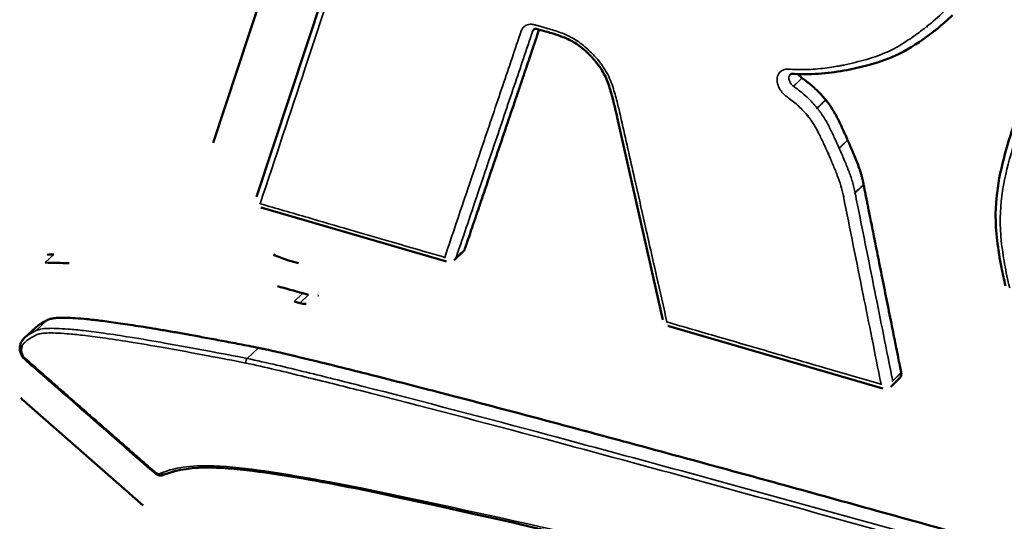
# Model space of a CAD drawing. Header units: inches. Extents: x 1.3 to 22.7, y 0.2 to 18.2.
# Tile 17 of 55: x 6.2 to 6.771, y 13.559 to 13.85. Entities that reach past the tile are written whole.
import ezdxf

# ---------------------------------------------------------------- set-up
doc = ezdxf.new("R2010")
doc.units = ezdxf.units.IN
doc.header["$LTSCALE"] = 0.833333
doc.header["$MEASUREMENT"] = 0
doc.layers.add('Visible (ANSI)', color=7, linetype='Continuous', lineweight=50)
doc.layers.add('Visible Narrow (ANSI)', color=7, linetype='Continuous', lineweight=35)

msp = doc.modelspace()

# ---------------------------------------------------------------- linework, layer by layer
at = {"layer": 'Visible (ANSI)'}
for p, q in [((6.31243, 13.77852), (6.42763, 14.12816)), ((6.33752, 13.74715), (6.44732, 14.07845)), ((6.50731, 13.84232), (6.5001, 13.84437)), ((6.73141, 13.84423), (6.73139, 13.84421)), ((6.50733, 13.84231), (6.50731, 13.84232)), ((6.68125, 13.821), (6.68122, 13.82099)), ((6.54651, 13.79322), (6.5465, 13.79327)), ((6.57294, 13.67602), (6.54651, 13.79322)), ((6.44771, 13.70973), (6.34084, 13.7408)), ((6.45748, 13.71565), (6.4525, 13.7109)), ((6.36185, 13.70877), (6.35553, 13.71062)), ((6.36775, 13.69038), (6.36447, 13.69134)), ((6.35947, 13.6866), (6.36275, 13.68565)), ((6.20979, 13.67158), (6.20323, 13.66546)), ((6.70049, 13.63624), (6.57643, 13.67231)), ((6.71028, 13.64231), (6.70539, 13.63748)), ((6.27196, 13.56845), (6.20458, 13.6274))]:
    msp.add_line(p, q, dxfattribs=at)
at = {"layer": 'Visible (ANSI)', "flags": 128}
for points in [[(6.53404, 13.82569, 0.000579), (6.53401, 13.82573, 0.000005)], [(6.34084, 13.7408, -0.0202), (6.34009, 13.74109, -0.005583)], [(6.22014, 13.71378, 0.008426), (6.21635, 13.7137, 0.001061)], [(6.35553, 13.71062, -0.018794), (6.34739, 13.71374, -0.004961)], [(6.21509, 13.70909, -0.003674), (6.22905, 13.70873, -0.00021)], [(6.4525, 13.7109, -0.013034), (6.4521, 13.71056, -0.002454)], [(6.36447, 13.69134, 0.003187), (6.3497, 13.69546, 0.000158)], [(6.37356, 13.69021, -0.007921), (6.37303, 13.69008, -0.000942)], [(6.36275, 13.68565, 0.045582), (6.36635, 13.68515, 0.022862)], [(6.57643, 13.67231, -0.013385), (6.57593, 13.67248, -0.002581)], [(6.70539, 13.63748, -0.013267), (6.70499, 13.63712, -0.002538)], [(6.20458, 13.6274, -0.005418), (6.20096, 13.63071, -0.000451)]]:
    msp.add_lwpolyline(points, format="xyb", dxfattribs=at)
at = {"layer": 'Visible (ANSI)'}
for points, degree in [([(6.7408, 13.85242), (6.7378, 13.84952), (6.73459, 13.8468), (6.73141, 13.84423)], 3), ([(6.45818, 13.71676), (6.45803, 13.71633), (6.45779, 13.71595), (6.45748, 13.71565)], 3), ([(6.20979, 13.67158), (6.21205, 13.67369), (6.21655, 13.67591)], 2), ([(6.27794, 13.58783), (6.27794, 13.58783), (6.27794, 13.58783), (6.27794, 13.58783)], 3), ([(7.11841, 13.3952), (6.87373, 13.45979), (6.63301, 13.52833), (6.39859, 13.57762)], 3)]:
    msp.add_open_spline(points, degree=degree, dxfattribs=at)
for points, knots in [([(6.50128, 13.84404), (6.50107, 13.84342), (6.50054, 13.84187), (6.49965, 13.83921), (6.49851, 13.83587), (6.49718, 13.83193), (6.49562, 13.82733), (6.49383, 13.82204), (6.49179, 13.81601), (6.4895, 13.80926), (6.48607, 13.79911), (6.48148, 13.78557), (6.47587, 13.769), (6.47121, 13.75525), (6.46766, 13.74477), (6.46525, 13.73763), (6.46307, 13.7312), (6.46118, 13.72561), (6.45962, 13.72102), (6.45866, 13.71818), (6.45822, 13.71689), (6.45818, 13.71676)], [0.0226787, 0.0226787, 0.0226787, 0.0226787, 0.0291982, 0.0388628, 0.0504544, 0.0641484, 0.0801198, 0.0985438, 0.1195957, 0.1433338, 0.1693493, 0.2261106, 0.2856748, 0.3438375, 0.3710794, 0.3963942, 0.4192564, 0.4391403, 0.4555205, 0.4678713, 0.4692336, 0.4692336, 0.4692336, 0.4692336]), ([(6.5001, 13.84437), (6.49975, 13.84447), (6.49943, 13.84452), (6.49894, 13.84454), (6.49875, 13.84452), (6.49848, 13.84445), (6.49841, 13.84441), (6.49835, 13.84437), (6.49833, 13.84436), (6.49832, 13.84435)], [0, 0, 0, 0, 0.00292362, 0.00292362, 0.00580261, 0.00580261, 0.00917558, 0.00917558, 0.01093719, 0.01093719, 0.01093719, 0.01093719]), ([(6.73139, 13.84421), (6.72956, 13.84275), (6.72765, 13.84133), (6.72003, 13.8358), (6.71403, 13.83181), (6.69912, 13.82515), (6.69013, 13.82292), (6.68125, 13.821)], [0, 0, 0, 0, 0.0177874, 0.0177874, 0.07125, 0.07125, 0.1369408, 0.1369408, 0.1369408, 0.1369408]), ([(6.53378, 13.826), (6.53139, 13.82869), (6.52881, 13.83126), (6.52401, 13.83521), (6.52179, 13.83666), (6.51716, 13.83901), (6.51472, 13.83995), (6.51064, 13.84134), (6.50899, 13.84183), (6.50733, 13.84231)], [0, 0, 0, 0, 0.02047137, 0.02047137, 0.03571872, 0.03571872, 0.05194657, 0.05194657, 0.06293512, 0.06293512, 0.06293512, 0.06293512]), ([(6.5465, 13.79327), (6.54535, 13.79861), (6.54407, 13.80398), (6.54165, 13.81205), (6.54069, 13.81479), (6.538, 13.82033), (6.53613, 13.82312), (6.53404, 13.82569)], [0, 0, 0, 0, 0.03469243, 0.03469243, 0.05245787, 0.05245787, 0.07137833, 0.07137833, 0.07137833, 0.07137833]), ([(6.68122, 13.82099), (6.67897, 13.82052), (6.67666, 13.82012), (6.66944, 13.81898), (6.66438, 13.81843), (6.65545, 13.81822), (6.65165, 13.81831), (6.64786, 13.81848)], [0, 0, 0, 0, 0.01643171, 0.01643171, 0.05156721, 0.05156721, 0.07712146, 0.07712146, 0.07712146, 0.07712146]), ([(6.64786, 13.81848), (6.64757, 13.81849), (6.64736, 13.81846), (6.64707, 13.81839), (6.647, 13.81835), (6.64693, 13.8183), (6.64692, 13.81829), (6.6469, 13.81828)], [0, 0, 0, 0, 0.003188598, 0.003188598, 0.006560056, 0.006560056, 0.008163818, 0.008163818, 0.008163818, 0.008163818]), ([(6.65159, 13.81834), (6.65167, 13.8182), (6.65175, 13.81806), (6.65207, 13.81755), (6.65234, 13.8172), (6.65294, 13.81656), (6.65327, 13.81627), (6.65362, 13.81602)], [0.023542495, 0.023542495, 0.023542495, 0.023542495, 0.024805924, 0.024805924, 0.028129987, 0.028129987, 0.031454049, 0.031454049, 0.031454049, 0.031454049]), ([(6.65362, 13.81602), (6.65457, 13.81532), (6.65615, 13.81415), (6.65831, 13.81243), (6.66013, 13.81088), (6.66194, 13.80923), (6.66374, 13.80744), (6.66555, 13.80549), (6.66673, 13.80411), (6.66733, 13.8034)], [0.03946208, 0.03946208, 0.03946208, 0.03946208, 0.04850491, 0.05449167, 0.06050138, 0.06663156, 0.07298498, 0.07966834, 0.08670115, 0.08670115, 0.08670115, 0.08670115]), ([(6.66733, 13.8034), (6.66734, 13.80339), (6.66734, 13.80338), (6.66736, 13.80336), (6.66737, 13.80335), (6.66737, 13.80334)], [0, 0, 0, 0, 0.0000914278, 0.0000914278, 0.0001828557, 0.0001828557, 0.0001828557, 0.0001828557]), ([(6.66737, 13.80334), (6.66739, 13.80332), (6.66748, 13.80321), (6.66769, 13.80296), (6.66803, 13.80253), (6.66847, 13.80196), (6.669, 13.80124), (6.66961, 13.8004), (6.67027, 13.79945), (6.67097, 13.79839), (6.67171, 13.79721), (6.67251, 13.79586), (6.67321, 13.79459), (6.67381, 13.79343), (6.67432, 13.79244), (6.67487, 13.79134), (6.67546, 13.79014), (6.67609, 13.78882), (6.67677, 13.78736), (6.67751, 13.78577), (6.6783, 13.78403), (6.67916, 13.78213), (6.67974, 13.78081), (6.68005, 13.78013)], [0.00009333, 0.00009333, 0.00009333, 0.00009333, 0.0003019, 0.00117322, 0.0025627, 0.00441963, 0.00669396, 0.00933637, 0.01229853, 0.01553323, 0.01903926, 0.02299602, 0.02763035, 0.03027295, 0.03317047, 0.03635143, 0.03984428, 0.04367744, 0.04787928, 0.05247815, 0.05750233, 0.06298011, 0.06892777, 0.06892777, 0.06892777, 0.06892777]), ([(6.77148, 13.69568), (6.77058, 13.69917), (6.76982, 13.7027), (6.76708, 13.71671), (6.76566, 13.72727), (6.76595, 13.75363), (6.76992, 13.76852), (6.77607, 13.78846), (6.77798, 13.79409), (6.77992, 13.79967)], [0, 0, 0, 0, 0.022447, 0.022447, 0.090021, 0.090021, 0.1975756, 0.1975756, 0.2406951, 0.2406951, 0.2406951, 0.2406951]), ([(6.68005, 13.78013), (6.68005, 13.78013), (6.68005, 13.78012), (6.68005, 13.78012), (6.68005, 13.78012), (6.68005, 13.78012)], [0, 0, 0, 0, 0.00001195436, 0.00001195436, 0.00002390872, 0.00002390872, 0.00002390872, 0.00002390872]), ([(6.68005, 13.78012), (6.68006, 13.7801), (6.6801, 13.78001), (6.68018, 13.77983), (6.68032, 13.77953), (6.68049, 13.77912), (6.68072, 13.77861), (6.68108, 13.77777), (6.68161, 13.77655), (6.68231, 13.77492), (6.68334, 13.77251), (6.68462, 13.76942), (6.68608, 13.76574), (6.68715, 13.7627), (6.68789, 13.76026), (6.6884, 13.75836), (6.68886, 13.75638), (6.68912, 13.75503), (6.68926, 13.75434)], [0.00001196, 0.00001196, 0.00001196, 0.00001196, 0.00018943, 0.00073944, 0.00162263, 0.00281162, 0.00427899, 0.00599736, 0.01007753, 0.01483305, 0.02004491, 0.03096224, 0.04146545, 0.0517401, 0.0569787, 0.06238792, 0.06804747, 0.07399073, 0.07399073, 0.07399073, 0.07399073]), ([(6.68926, 13.75434), (6.68926, 13.75434), (6.68926, 13.75433), (6.68926, 13.75432), (6.68926, 13.75432), (6.68926, 13.75431)], [0, 0, 0, 0, 0.00004737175, 0.00004737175, 0.0000947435, 0.0000947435, 0.0000947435, 0.0000947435]), ([(6.68926, 13.75431), (6.68929, 13.75417), (6.68939, 13.75367), (6.68963, 13.75248), (6.68994, 13.75093), (6.6903, 13.74911), (6.69068, 13.7472), (6.69115, 13.74487), (6.69171, 13.74208), (6.69237, 13.73879), (6.69313, 13.73496), (6.69402, 13.73054), (6.69503, 13.7255), (6.69615, 13.71986), (6.69785, 13.71138), (6.70012, 13.70005), (6.70289, 13.68618), (6.7052, 13.67465), (6.70696, 13.66586), (6.70816, 13.65987), (6.70924, 13.65447), (6.71018, 13.64978), (6.71076, 13.64684), (6.71104, 13.64548), (6.71105, 13.64541)], [0.0000474, 0.0000474, 0.0000474, 0.0000474, 0.0012857, 0.0043391, 0.0102852, 0.0146444, 0.0200883, 0.0267375, 0.0347126, 0.044134, 0.0551223, 0.067798, 0.0822817, 0.0986135, 0.1165122, 0.1555639, 0.196544, 0.2365599, 0.2553023, 0.2727189, 0.288448, 0.3021281, 0.3133977, 0.3139466, 0.3139466, 0.3139466, 0.3139466]), ([(6.21655, 13.67591), (6.21702, 13.67614), (6.2182, 13.67656), (6.22044, 13.67696), (6.22354, 13.67718), (6.22766, 13.67718), (6.23298, 13.67692), (6.23966, 13.67634), (6.24618, 13.6756), (6.2522, 13.67482), (6.25738, 13.6741), (6.26303, 13.67327), (6.26917, 13.67232), (6.27584, 13.67125), (6.28304, 13.67004), (6.29081, 13.6687), (6.29917, 13.66721), (6.30813, 13.66557), (6.31772, 13.66378), (6.32797, 13.66183), (6.33503, 13.66045), (6.33867, 13.65974)], [0.0343005, 0.0343005, 0.0343005, 0.0343005, 0.0398798, 0.0473788, 0.0573575, 0.0703672, 0.0869498, 0.1076405, 0.1329697, 0.1475388, 0.1634651, 0.1808142, 0.1996516, 0.2200426, 0.2420527, 0.2657472, 0.2911912, 0.3184501, 0.347589, 0.378673, 0.4117673, 0.4117673, 0.4117673, 0.4117673]), ([(6.20219, 13.65407), (6.2017, 13.65487), (6.20131, 13.65571), (6.20079, 13.65713), (6.20062, 13.65771), (6.20042, 13.6588), (6.20038, 13.6593), (6.20043, 13.66029), (6.20055, 13.66085), (6.2007, 13.66125)], [0, 0, 0, 0, 0.00550939, 0.00550939, 0.00922773, 0.00922773, 0.01242154, 0.01242154, 0.01551434, 0.01551434, 0.01551434, 0.01551434]), ([(6.20068, 13.66114), (6.20068, 13.66115), (6.20069, 13.66117), (6.20069, 13.6612), (6.20069, 13.66122), (6.2007, 13.66131), (6.20071, 13.66137), (6.20075, 13.66161), (6.20079, 13.66179), (6.20098, 13.66242), (6.20117, 13.66284), (6.20169, 13.66375), (6.20204, 13.66421), (6.20268, 13.66492), (6.20295, 13.6652), (6.20323, 13.66546)], [0, 0, 0, 0, 0.00010684, 0.00010684, 0.00023659, 0.00023659, 0.00062592, 0.00062592, 0.00179586, 0.00179586, 0.00490644, 0.00490644, 0.00912048, 0.00912048, 0.0120426, 0.0120426, 0.0120426, 0.0120426]), ([(6.2016, 13.65982), (6.2016, 13.65982), (6.20159, 13.65983), (6.20139, 13.65994), (6.20121, 13.66007), (6.20093, 13.66037), (6.20082, 13.66052), (6.20069, 13.66083), (6.20067, 13.66099), (6.20068, 13.66114)], [-0.008031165, -0.008031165, -0.008031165, -0.008031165, -0.007993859, -0.007993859, -0.006120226, -0.006120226, -0.004249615, -0.004249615, -0.002464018, -0.002464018, -0.002464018, -0.002464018]), ([(6.33867, 13.65974), (6.33972, 13.65952), (6.34435, 13.65855), (6.35578, 13.65592), (6.37685, 13.65088), (6.4096, 13.64268), (6.45612, 13.63067), (6.50452, 13.61786), (6.55178, 13.60515), (6.59426, 13.59362), (6.64187, 13.58058), (6.69487, 13.56595), (6.75323, 13.54971), (6.84028, 13.52534), (7.00939, 13.47759), (7.21004, 13.42011), (7.41424, 13.3606), (7.53832, 13.32391), (7.63191, 13.2958), (7.69568, 13.2764), (7.75394, 13.25843), (7.79089, 13.2467), (7.80828, 13.24118)], [0, 0, 0, 0, 0.009513, 0.041989, 0.103346, 0.199513, 0.336424, 0.520017, 0.631176, 0.756234, 0.895932, 1.051016, 1.221724, 1.406292, 1.807929, 2.677688, 3.109515, 3.515113, 3.702409, 3.876348, 4.034665, 4.175099, 4.175099, 4.175099, 4.175099]), ([(6.2027, 13.6544), (6.2027, 13.6544), (6.2027, 13.6544), (6.20262, 13.65434), (6.20254, 13.65429), (6.20242, 13.6542), (6.20237, 13.65416), (6.20224, 13.65408), (6.20219, 13.65406), (6.20219, 13.65407), (6.20219, 13.65407), (6.20219, 13.65407)], [-0.00810445, -0.00810445, -0.00810445, -0.00810445, -0.008066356, -0.008066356, -0.00699171, -0.00699171, -0.005920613, -0.005920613, -0.003909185, -0.003909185, -0.003892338, -0.003892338, -0.003892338, -0.003892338]), ([(6.27794, 13.58783), (6.25945, 13.60389), (6.24106, 13.62006), (6.21583, 13.64214), (6.20901, 13.6481), (6.20219, 13.65407)], [0, 0, 0, 0, 0.143274, 0.143274, 0.1963803, 0.1963803, 0.1963803, 0.1963803]), ([(6.71105, 13.64541), (6.71116, 13.64484), (6.71117, 13.64429), (6.71096, 13.64328), (6.71074, 13.64283), (6.71039, 13.64242), (6.71034, 13.64236), (6.71028, 13.64231)], [0, 0, 0, 0, 0.00496118, 0.00496118, 0.00992237, 0.00992237, 0.01068098, 0.01068098, 0.01068098, 0.01068098]), ([(6.28413, 13.58639), (6.284, 13.58633), (6.28387, 13.58627), (6.28368, 13.58618), (6.28362, 13.58615), (6.28353, 13.58611), (6.2835, 13.58609), (6.28344, 13.58606), (6.2834, 13.58605), (6.28323, 13.58597), (6.28307, 13.58591), (6.28258, 13.58575), (6.28221, 13.58571), (6.28152, 13.58574), (6.28119, 13.58582), (6.27979, 13.58631), (6.27883, 13.58706), (6.27794, 13.58783)], [0.00011602, 0.00011602, 0.00011602, 0.00011602, 0.00126108, 0.00126108, 0.00181133, 0.00181133, 0.00207187, 0.00207187, 0.00232925, 0.00232925, 0.00338505, 0.00338505, 0.00552662, 0.00552662, 0.00755395, 0.00755395, 0.01443915, 0.01443915, 0.01443915, 0.01443915]), ([(6.28238, 13.58727), (6.28238, 13.58726), (6.28238, 13.58726), (6.28252, 13.58704), (6.28269, 13.58685), (6.28304, 13.58655), (6.28323, 13.58645), (6.2836, 13.58632), (6.28378, 13.58631), (6.284, 13.58635), (6.28405, 13.58636), (6.28409, 13.58638)], [-0.000037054, -0.000037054, -0.000037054, -0.000037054, 0, 0, 0.002017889, 0.002017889, 0.004003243, 0.004003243, 0.005987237, 0.005987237, 0.00651753, 0.00651753, 0.00651753, 0.00651753]), ([(6.39859, 13.57762), (6.37855, 13.58164), (6.35857, 13.5853), (6.32933, 13.58927), (6.31985, 13.5903), (6.30122, 13.59051), (6.29222, 13.58932), (6.28409, 13.58638)], [0.0000099, 0.0000099, 0.0000099, 0.0000099, 0.1362047, 0.1362047, 0.2019192, 0.2019192, 0.2699517, 0.2699517, 0.2699517, 0.2699517])]:
    msp.add_open_spline(points, degree=3, knots=knots, dxfattribs=at)
at = {"layer": 'Visible Narrow (ANSI)'}
for p, q in [((6.66243, 13.79857), (6.66239, 13.79863)), ((6.67512, 13.77534), (6.67512, 13.77535)), ((6.21509, 13.70909), (6.22014, 13.71378)), ((6.35947, 13.6866), (6.36447, 13.69134)), ((6.36275, 13.68565), (6.36775, 13.69038)), ((6.21655, 13.67591), (6.20999, 13.66979)), ((6.33867, 13.65974), (6.33216, 13.65357))]:
    msp.add_line(p, q, dxfattribs=at)
at = {"layer": 'Visible Narrow (ANSI)', "flags": 128}
for points in [[(6.49896, 13.84685, 0.008177), (6.49899, 13.84646, 0.00101)], [(6.50621, 13.84478, 0.008138), (6.50623, 13.84439, 0.001)], [(6.72576, 13.8458, 0.013157), (6.72629, 13.84525, 0.002523)], [(6.73141, 13.84423, -0.026928), (6.73098, 13.84395, -0.009304)], [(6.4976, 13.84321, -0.022624), (6.49716, 13.84287, -0.006914)], [(6.50731, 13.84232, -0.025452), (6.50712, 13.8424, -0.008357)], [(6.53378, 13.826, 0.025697), (6.5338, 13.82601, 0.016445)], [(6.53543, 13.8265, -0.001665), (6.53519, 13.82633, -0.000045)], [(6.64559, 13.82115, 0.009583), (6.64572, 13.82069, 0.00137)], [(6.6777, 13.82356, 0.010921), (6.67797, 13.82305, 0.001762)], [(6.68125, 13.821, -0.023536), (6.68087, 13.82095, -0.007292)], [(6.64867, 13.81125, 0.00503), (6.64826, 13.81084, 0.000404)], [(6.66239, 13.79863, -0.001682), (6.66196, 13.79823, -0.000046)], [(6.54651, 13.79322, 0.025357), (6.54658, 13.79303, 0.0083)], [(6.65699, 13.794, 0.001794), (6.65748, 13.79437, 0.000053)], [(6.5489, 13.79195, -0.008295), (6.54851, 13.792, -0.001038)], [(6.67512, 13.77535, -0.009324), (6.67468, 13.77496, -0.001338)], [(6.66873, 13.77228, 0.007619), (6.66937, 13.77241, 0.0009)], [(6.67757, 13.74767, 0.010316), (6.67827, 13.74762, 0.001605)], [(6.68434, 13.74952, -0.014382), (6.6839, 13.74915, -0.003039)], [(6.33969, 13.74322, -0.011486), (6.33921, 13.74354, -0.00194)], [(6.34084, 13.7408, -0.02481), (6.34065, 13.74088, -0.007984)], [(6.44658, 13.71215, 0.008187), (6.44661, 13.71177, 0.001012)], [(6.4525, 13.7109, 0.006269), (6.45259, 13.71099, 0.000598)], [(6.45319, 13.71201, -0.022602), (6.45275, 13.71167, -0.006899)], [(6.57533, 13.67473, -0.008331), (6.57495, 13.67477, -0.001046)], [(6.21007, 13.66724, -0.013467), (6.20991, 13.6675, -0.002643)], [(6.57643, 13.67231, -0.025537), (6.57625, 13.67238, -0.008406)], [(6.69942, 13.63866, 0.007959), (6.69944, 13.63828, 0.000958)], [(6.70615, 13.64058, -0.014539), (6.70571, 13.6402, -0.0031)], [(6.70539, 13.63748, 0.014298), (6.70559, 13.6377, 0.00291)]]:
    msp.add_lwpolyline(points, format="xyb", dxfattribs=at)
at = {"layer": 'Visible Narrow (ANSI)'}
for points, knots in [([(6.33969, 13.74322), (6.34836, 13.76934), (6.35704, 13.79554), (6.37505, 13.84984), (6.38438, 13.87796), (6.39373, 13.90616), (6.40311, 13.93445), (6.41252, 13.96283), (6.43113, 14.01896), (6.44034, 14.04671), (6.44957, 14.07454)], [0.017629, 0.017629, 0.017629, 0.017629, 0.294669, 0.294669, 0.589337, 0.589337, 0.589337, 0.884006, 0.884006, 1.169526, 1.169526, 1.169526, 1.169526]), ([(6.75593, 13.88997), (6.75553, 13.88884), (6.75511, 13.88771), (6.75438, 13.8858), (6.75407, 13.88502), (6.75279, 13.8818), (6.75177, 13.87937), (6.74881, 13.87276), (6.74676, 13.86864), (6.74427, 13.86487), (6.74179, 13.86113), (6.73889, 13.85775), (6.7326, 13.85148), (6.7292, 13.84859), (6.72576, 13.8458)], [0.0000346, 0.0000346, 0.0000346, 0.0000346, 0.0117365, 0.0117365, 0.0198749, 0.0198749, 0.0455717, 0.0455717, 0.0911434, 0.0911434, 0.0911434, 0.136449, 0.136449, 0.1817201, 0.1817201, 0.1817201, 0.1817201]), ([(6.49896, 13.84685), (6.49799, 13.84712), (6.49703, 13.84724), (6.49503, 13.84712), (6.49403, 13.84681), (6.49255, 13.84586), (6.492, 13.84533), (6.49132, 13.84428), (6.49111, 13.84384), (6.49095, 13.84336)], [-0.0317126, -0.0317126, -0.0317126, -0.0317126, -0.02316776, -0.02316776, -0.01287098, -0.01287098, -0.00495038, -0.00495038, 0, 0, 0, 0]), ([(6.4976, 13.84321), (6.49801, 13.8436), (6.49843, 13.84399), (6.49885, 13.84439), (6.4989, 13.84443), (6.49895, 13.84448), (6.499, 13.84453)], [-0.0254, -0.0254, -0.0254, -0.0254, -0.01905, -0.01905, -0.01905, -0.018266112, -0.018266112, -0.018266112, -0.018266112]), ([(6.4976, 13.84321), (6.49768, 13.84344), (6.49778, 13.84366), (6.49803, 13.84404), (6.49817, 13.84421), (6.49832, 13.84435)], [0, 0, 0, 0, 0.004950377, 0.004950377, 0.009357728, 0.009357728, 0.009357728, 0.009357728]), ([(6.50617, 13.84479), (6.50531, 13.84504), (6.50445, 13.84528), (6.50273, 13.84577), (6.50187, 13.84602), (6.50101, 13.84626), (6.50033, 13.84646), (6.49964, 13.84665), (6.49896, 13.84685)], [0.00003018, 0.00003018, 0.00003018, 0.00003018, 0.00757891, 0.00757891, 0.01515783, 0.01515783, 0.01515783, 0.02116663, 0.02116663, 0.02116663, 0.02116663]), ([(6.50621, 13.84478), (6.5062, 13.84478), (6.50619, 13.84479), (6.50618, 13.84479), (6.50617, 13.84479), (6.50617, 13.84479)], [-0.0001207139, -0.0001207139, -0.0001207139, -0.0001207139, -0.0000603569, -0.0000603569, 0, 0, 0, 0]), ([(6.53502, 13.82698), (6.53484, 13.82718), (6.53467, 13.82737), (6.53424, 13.82783), (6.534, 13.8281), (6.53306, 13.82911), (6.53235, 13.82984), (6.53067, 13.83152), (6.52969, 13.83245), (6.5264, 13.83542), (6.52396, 13.83729), (6.52141, 13.83878), (6.51895, 13.84021), (6.5164, 13.84134), (6.51129, 13.84326), (6.50875, 13.84405), (6.50621, 13.84478)], [0.00053961, 0.00053961, 0.00053961, 0.00053961, 0.00252759, 0.00252759, 0.00528061, 0.00528061, 0.01299385, 0.01299385, 0.02325212, 0.02325212, 0.04650423, 0.04650423, 0.04650423, 0.06889781, 0.06889781, 0.09126121, 0.09126121, 0.09126121, 0.09126121]), ([(6.72576, 13.8458), (6.72493, 13.84513), (6.72407, 13.84448), (6.72262, 13.84338), (6.72202, 13.84293), (6.71937, 13.84098), (6.71729, 13.83951), (6.71154, 13.83566), (6.70779, 13.83338), (6.70376, 13.8315), (6.69974, 13.82963), (6.69548, 13.82814), (6.68671, 13.82559), (6.68221, 13.82454), (6.6777, 13.82356)], [0.0000345, 0.0000345, 0.0000345, 0.0000345, 0.0110031, 0.0110031, 0.0186616, 0.0186616, 0.0445514, 0.0445514, 0.0891027, 0.0891027, 0.0891027, 0.1336405, 0.1336405, 0.178147, 0.178147, 0.178147, 0.178147]), ([(6.49095, 13.84336), (6.48738, 13.83279), (6.48381, 13.82224), (6.47638, 13.80029), (6.47253, 13.7889), (6.46869, 13.77752), (6.46579, 13.76896), (6.4629, 13.76042), (6.45553, 13.73861), (6.45106, 13.72537), (6.44658, 13.71215)], [0.009149, 0.009149, 0.009149, 0.009149, 0.1195957, 0.1195957, 0.2391913, 0.2391913, 0.2391913, 0.3292264, 0.3292264, 0.4692336, 0.4692336, 0.4692336, 0.4692336]), ([(6.45319, 13.71201), (6.45767, 13.72523), (6.46215, 13.73847), (6.46953, 13.76027), (6.47242, 13.76882), (6.47532, 13.77737), (6.47917, 13.78875), (6.48302, 13.80014), (6.49045, 13.82208), (6.49402, 13.83264), (6.4976, 13.84321)], [-0.4692336, -0.4692336, -0.4692336, -0.4692336, -0.3292264, -0.3292264, -0.2391913, -0.2391913, -0.2391913, -0.1195957, -0.1195957, -0.009149, -0.009149, -0.009149, -0.009149]), ([(6.53543, 13.8265), (6.53536, 13.82658), (6.53529, 13.82666), (6.53516, 13.82682), (6.53509, 13.8269), (6.53502, 13.82698)], [-0.001610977, -0.001610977, -0.001610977, -0.001610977, -0.000805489, -0.000805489, 0, 0, 0, 0]), ([(6.5489, 13.79195), (6.54855, 13.79355), (6.54819, 13.79515), (6.54753, 13.79794), (6.54724, 13.79912), (6.54626, 13.80311), (6.54553, 13.80591), (6.54467, 13.80871), (6.54374, 13.8118), (6.54259, 13.81495), (6.53953, 13.82099), (6.53759, 13.82382), (6.53543, 13.8265)], [0.0000644, 0.0000644, 0.0000644, 0.0000644, 0.0138702, 0.0138702, 0.0240769, 0.0240769, 0.0481537, 0.0481537, 0.0481537, 0.0746521, 0.0746521, 0.1007758, 0.1007758, 0.1007758, 0.1007758]), ([(6.64559, 13.82115), (6.64461, 13.82119), (6.64369, 13.82106), (6.64123, 13.82014), (6.64001, 13.81884), (6.63947, 13.81713), (6.63947, 13.81711), (6.63946, 13.8171)], [-0.06273102, -0.06273102, -0.06273102, -0.06273102, -0.05395515, -0.05395515, -0.03655358, -0.03655358, -0.03641498, -0.03641498, -0.03641498, -0.03641498]), ([(6.6777, 13.82356), (6.67698, 13.82341), (6.67625, 13.82327), (6.67437, 13.82292), (6.67322, 13.82272), (6.67037, 13.82225), (6.66867, 13.822), (6.66331, 13.82132), (6.6596, 13.82103), (6.65583, 13.82097), (6.65245, 13.82091), (6.64902, 13.821), (6.64559, 13.82115)], [0.0000313, 0.0000313, 0.0000313, 0.0000313, 0.0071465, 0.0071465, 0.0182839, 0.0182839, 0.0346143, 0.0346143, 0.0692286, 0.0692286, 0.0692286, 0.1002309, 0.1002309, 0.1002309, 0.1002309]), ([(6.64867, 13.81125), (6.64841, 13.81144), (6.64816, 13.81165), (6.64755, 13.81225), (6.64721, 13.81266), (6.64657, 13.81366), (6.6463, 13.81427), (6.64596, 13.81565), (6.64596, 13.81642), (6.64632, 13.81754), (6.64657, 13.81795), (6.64691, 13.81828)], [0, 0, 0, 0, 0.00495038, 0.00495038, 0.01287098, 0.01287098, 0.02316776, 0.02316776, 0.03655358, 0.03655358, 0.04619438, 0.04619438, 0.04619438, 0.04619438]), ([(6.64867, 13.81125), (6.64908, 13.81165), (6.6495, 13.81205), (6.64991, 13.81244), (6.65053, 13.81304), (6.65114, 13.81363), (6.65238, 13.81483), (6.653, 13.81542), (6.65362, 13.81602)], [-0.0254, -0.0254, -0.0254, -0.0254, -0.01905, -0.01905, -0.01905, -0.009525, -0.009525, 0, 0, 0, 0]), ([(6.63925, 13.8137), (6.63929, 13.81338), (6.63936, 13.81306), (6.63974, 13.81153), (6.64027, 13.81031), (6.64156, 13.80831), (6.64223, 13.80749), (6.64345, 13.8063), (6.64395, 13.80588), (6.64448, 13.8055)], [-0.0259646, -0.0259646, -0.0259646, -0.0259646, -0.02316776, -0.02316776, -0.01287098, -0.01287098, -0.00495038, -0.00495038, 0, 0, 0, 0]), ([(6.66239, 13.79863), (6.66071, 13.80061), (6.65864, 13.8029), (6.65436, 13.80691), (6.6521, 13.80872), (6.64991, 13.81034), (6.6495, 13.81065), (6.64908, 13.81095), (6.64867, 13.81125)], [-0.08148193, -0.08148193, -0.08148193, -0.08148193, -0.06195139, -0.06195139, -0.04233139, -0.04233139, -0.04233139, -0.03859877, -0.03859877, -0.03859877, -0.03859877]), ([(6.64448, 13.8055), (6.64487, 13.80521), (6.64527, 13.80493), (6.64566, 13.80464), (6.64772, 13.80311), (6.64975, 13.80147), (6.65356, 13.79791), (6.65532, 13.79597), (6.65699, 13.794)], [0.03859877, 0.03859877, 0.03859877, 0.03859877, 0.04233139, 0.04233139, 0.04233139, 0.06195139, 0.06195139, 0.08148193, 0.08148193, 0.08148193, 0.08148193]), ([(6.66733, 13.8034), (6.66671, 13.8028), (6.66609, 13.80221), (6.66486, 13.80102), (6.66424, 13.80042), (6.66362, 13.79982), (6.66321, 13.79943), (6.6628, 13.79903), (6.66239, 13.79863)], [0, 0, 0, 0, 0.009525, 0.009525, 0.01905, 0.01905, 0.01905, 0.0254, 0.0254, 0.0254, 0.0254]), ([(6.66243, 13.79857), (6.66285, 13.79897), (6.66326, 13.79937), (6.66367, 13.79977), (6.66429, 13.80036), (6.66491, 13.80096), (6.66614, 13.80215), (6.66676, 13.80275), (6.66737, 13.80334)], [-0.0254, -0.0254, -0.0254, -0.0254, -0.01905, -0.01905, -0.01905, -0.009525, -0.009525, 0, 0, 0, 0]), ([(6.67512, 13.77535), (6.67425, 13.77729), (6.67336, 13.77927), (6.67154, 13.78323), (6.67061, 13.78522), (6.66959, 13.78725), (6.66867, 13.78908), (6.66765, 13.79103), (6.66586, 13.79389), (6.66526, 13.79478), (6.66427, 13.79619), (6.66389, 13.79671), (6.66317, 13.79766), (6.66274, 13.7982), (6.66243, 13.79857)], [-0.06420549, -0.06420549, -0.06420549, -0.06420549, -0.04735575, -0.04735575, -0.03049406, -0.03049406, -0.03049406, -0.01524703, -0.01524703, -0.00800051, -0.00800051, -0.00365915, -0.00365915, -0.00008768, -0.00008768, -0.00008768, -0.00008768]), ([(6.65699, 13.794), (6.65729, 13.79363), (6.65758, 13.79326), (6.65821, 13.79243), (6.65855, 13.79197), (6.65943, 13.79072), (6.65996, 13.78993), (6.66152, 13.78743), (6.66245, 13.78567), (6.66332, 13.78393), (6.66429, 13.782), (6.6652, 13.78006), (6.66699, 13.77618), (6.66786, 13.77423), (6.66873, 13.77228)], [0.00008768, 0.00008768, 0.00008768, 0.00008768, 0.00365915, 0.00365915, 0.00800051, 0.00800051, 0.01524703, 0.01524703, 0.03049406, 0.03049406, 0.03049406, 0.04735575, 0.04735575, 0.06420549, 0.06420549, 0.06420549, 0.06420549]), ([(6.77392, 13.69451), (6.77272, 13.69917), (6.77177, 13.70382), (6.77016, 13.71288), (6.76951, 13.71729), (6.76812, 13.73062), (6.7682, 13.73937), (6.76933, 13.74768), (6.77048, 13.75614), (6.77245, 13.76425), (6.77697, 13.78012), (6.77956, 13.78787), (6.78225, 13.79557)], [0.0000813, 0.0000813, 0.0000813, 0.0000813, 0.0400204, 0.0400204, 0.078175, 0.078175, 0.15635, 0.15635, 0.15635, 0.2359017, 0.2359017, 0.315323, 0.315323, 0.315323, 0.315323]), ([(6.57533, 13.67473), (6.57334, 13.68357), (6.57134, 13.69242), (6.56708, 13.71133), (6.56481, 13.72139), (6.56254, 13.73146), (6.56055, 13.74027), (6.55856, 13.74909), (6.55402, 13.76925), (6.55146, 13.7806), (6.5489, 13.79195)], [0.0103784, 0.0103784, 0.0103784, 0.0103784, 0.0871595, 0.0871595, 0.174319, 0.174319, 0.174319, 0.2505836, 0.2505836, 0.3485738, 0.3485738, 0.3485738, 0.3485738]), ([(6.68005, 13.78013), (6.67943, 13.77953), (6.67882, 13.77893), (6.67758, 13.77774), (6.67697, 13.77714), (6.67635, 13.77654), (6.67594, 13.77614), (6.67553, 13.77574), (6.67512, 13.77535)], [0, 0, 0, 0, 0.009525, 0.009525, 0.01905, 0.01905, 0.01905, 0.0254, 0.0254, 0.0254, 0.0254]), ([(6.67512, 13.77534), (6.67553, 13.77574), (6.67594, 13.77613), (6.67635, 13.77653), (6.67697, 13.77713), (6.67759, 13.77773), (6.67882, 13.77892), (6.67944, 13.77952), (6.68005, 13.78012)], [-0.0254, -0.0254, -0.0254, -0.0254, -0.01905, -0.01905, -0.01905, -0.009525, -0.009525, 0, 0, 0, 0]), ([(6.68433, 13.74955), (6.68395, 13.75153), (6.68344, 13.75382), (6.68214, 13.75821), (6.68136, 13.76039), (6.68054, 13.76247), (6.67968, 13.76468), (6.67879, 13.76682), (6.67747, 13.76992), (6.67706, 13.77088), (6.67614, 13.77301), (6.67563, 13.77419), (6.67512, 13.77534)], [-0.07055439, -0.07055439, -0.07055439, -0.07055439, -0.05346062, -0.05346062, -0.03631949, -0.03631949, -0.03631949, -0.01815974, -0.01815974, -0.00993511, -0.00993511, -0.00001194, -0.00001194, -0.00001194, -0.00001194]), ([(6.66873, 13.77228), (6.66923, 13.77114), (6.66973, 13.76999), (6.67064, 13.76789), (6.67105, 13.76693), (6.67235, 13.76388), (6.67323, 13.76177), (6.67405, 13.75966), (6.67483, 13.75767), (6.67555, 13.75566), (6.67674, 13.75165), (6.67718, 13.74965), (6.67757, 13.74767)], [0.00001194, 0.00001194, 0.00001194, 0.00001194, 0.00993511, 0.00993511, 0.01815974, 0.01815974, 0.03631949, 0.03631949, 0.03631949, 0.05346062, 0.05346062, 0.07055439, 0.07055439, 0.07055439, 0.07055439]), ([(6.68926, 13.75434), (6.68864, 13.75374), (6.68802, 13.75314), (6.68679, 13.75195), (6.68618, 13.75135), (6.68556, 13.75075), (6.68515, 13.75035), (6.68474, 13.74995), (6.68433, 13.74955)], [0, 0, 0, 0, 0.00952499, 0.00952499, 0.01905, 0.01905, 0.01905, 0.0254, 0.0254, 0.0254, 0.0254]), ([(6.68434, 13.74952), (6.68475, 13.74992), (6.68516, 13.75032), (6.68557, 13.75072), (6.68618, 13.75131), (6.6868, 13.75191), (6.68803, 13.75311), (6.68865, 13.75371), (6.68926, 13.75431)], [-0.0254, -0.0254, -0.0254, -0.0254, -0.01905, -0.01905, -0.01905, -0.00952499, -0.00952499, 0, 0, 0, 0]), ([(6.67757, 13.74767), (6.67757, 13.74766), (6.67757, 13.74765), (6.67758, 13.74762), (6.67758, 13.74761), (6.67758, 13.7476)], [-0.0001894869, -0.0001894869, -0.0001894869, -0.0001894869, -0.0000947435, -0.0000947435, 0, 0, 0, 0]), ([(6.67758, 13.7476), (6.67949, 13.73806), (6.6814, 13.72853), (6.68522, 13.70947), (6.68713, 13.69994), (6.68904, 13.69042), (6.69071, 13.68209), (6.69238, 13.67377), (6.69584, 13.65652), (6.69763, 13.64759), (6.69942, 13.63866)], [0.0000474, 0.0000474, 0.0000474, 0.0000474, 0.0822817, 0.0822817, 0.1645634, 0.1645634, 0.1645634, 0.2365599, 0.2365599, 0.3139466, 0.3139466, 0.3139466, 0.3139466]), ([(6.68434, 13.74952), (6.68434, 13.74952), (6.68433, 13.74953), (6.68433, 13.74954), (6.68433, 13.74954), (6.68433, 13.74955)], [0, 0, 0, 0, 0.0000947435, 0.0000947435, 0.0001894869, 0.0001894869, 0.0001894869, 0.0001894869]), ([(6.70615, 13.64058), (6.70436, 13.6495), (6.70257, 13.65844), (6.69912, 13.67569), (6.69745, 13.68401), (6.69579, 13.69234), (6.69388, 13.70186), (6.69197, 13.71138), (6.68816, 13.73044), (6.68625, 13.73998), (6.68434, 13.74952)], [-0.3139466, -0.3139466, -0.3139466, -0.3139466, -0.2365599, -0.2365599, -0.1645634, -0.1645634, -0.1645634, -0.0822817, -0.0822817, -0.0000474, -0.0000474, -0.0000474, -0.0000474]), ([(6.44658, 13.71215), (6.43532, 13.71542), (6.42407, 13.71869), (6.40575, 13.72402), (6.39867, 13.72607), (6.3916, 13.72813), (6.38353, 13.73047), (6.37547, 13.73282), (6.35816, 13.73785), (6.34892, 13.74053), (6.33969, 13.74322)], [0.009149, 0.009149, 0.009149, 0.009149, 0.1093217, 0.1093217, 0.17241, 0.17241, 0.17241, 0.2444745, 0.2444745, 0.3271909, 0.3271909, 0.3271909, 0.3271909]), ([(6.45818, 13.71676), (6.45756, 13.71617), (6.45693, 13.71557), (6.45569, 13.71439), (6.45506, 13.71379), (6.45444, 13.7132), (6.45402, 13.7128), (6.45361, 13.71241), (6.45319, 13.71201)], [0, 0, 0, 0, 0.009525, 0.009525, 0.01905, 0.01905, 0.01905, 0.0254, 0.0254, 0.0254, 0.0254]), ([(6.69942, 13.63866), (6.68868, 13.64178), (6.67796, 13.6449), (6.6575, 13.65084), (6.64777, 13.65367), (6.63805, 13.6565), (6.62698, 13.65971), (6.61593, 13.66293), (6.59502, 13.669), (6.58517, 13.67186), (6.57533, 13.67473)], [0.0151802, 0.0151802, 0.0151802, 0.0151802, 0.1088131, 0.1088131, 0.193955, 0.193955, 0.193955, 0.2909326, 0.2909326, 0.3775317, 0.3775317, 0.3775317, 0.3775317]), ([(6.2016, 13.65982), (6.20161, 13.65989), (6.20161, 13.65995), (6.20162, 13.66002), (6.20169, 13.66073), (6.20204, 13.66131), (6.2028, 13.66235), (6.20325, 13.66281), (6.20417, 13.66364), (6.20465, 13.66401), (6.20668, 13.66547), (6.20835, 13.66639), (6.21007, 13.66724)], [-0.00062389, -0.00062389, -0.00062389, -0.00062389, 0, 0, 0, 0.0069711, 0.0069711, 0.0139422, 0.0139422, 0.02055513, 0.02055513, 0.04111026, 0.04111026, 0.04111026, 0.04111026]), ([(6.20999, 13.66979), (6.20824, 13.66893), (6.20653, 13.66799), (6.2044, 13.66646), (6.2039, 13.66607), (6.20335, 13.66557), (6.20329, 13.66552), (6.20323, 13.66546)], [-0.04111026, -0.04111026, -0.04111026, -0.04111026, -0.02055513, -0.02055513, -0.0139422, -0.0139422, -0.01308044, -0.01308044, -0.01308044, -0.01308044]), ([(6.33216, 13.65357), (6.3249, 13.65499), (6.31763, 13.6564), (6.30169, 13.65941), (6.29302, 13.661), (6.2777, 13.6637), (6.27105, 13.66483), (6.25932, 13.66671), (6.25422, 13.66749), (6.24523, 13.66875), (6.24133, 13.66926), (6.23444, 13.67005), (6.23146, 13.67036), (6.22619, 13.67078), (6.22391, 13.67093), (6.21988, 13.67106), (6.21814, 13.67107), (6.21507, 13.67093), (6.21375, 13.67082), (6.2116, 13.6704), (6.21078, 13.67018), (6.20999, 13.66979)], [-0.374646, -0.374646, -0.374646, -0.374646, -0.308635, -0.308635, -0.2295326, -0.2295326, -0.1686847, -0.1686847, -0.1218785, -0.1218785, -0.0858738, -0.0858738, -0.0581779, -0.0581779, -0.0368733, -0.0368733, -0.0204852, -0.0204852, -0.0078789, -0.0078789, 0, 0, 0, 0]), ([(6.21007, 13.66724), (6.21073, 13.66756), (6.21147, 13.66776), (6.21344, 13.66815), (6.21472, 13.66826), (6.21769, 13.6684), (6.2194, 13.66838), (6.22336, 13.66826), (6.22563, 13.66811), (6.23085, 13.66769), (6.23382, 13.66739), (6.24068, 13.6666), (6.24457, 13.66609), (6.25353, 13.66483), (6.25862, 13.66405), (6.27033, 13.66217), (6.27697, 13.66104), (6.29227, 13.65835), (6.30094, 13.65675), (6.31687, 13.65374), (6.32412, 13.65234), (6.33138, 13.65092)], [0.0000162, 0.0000162, 0.0000162, 0.0000162, 0.0078789, 0.0078789, 0.0204852, 0.0204852, 0.0368733, 0.0368733, 0.0581779, 0.0581779, 0.0858738, 0.0858738, 0.1218785, 0.1218785, 0.1686847, 0.1686847, 0.2295326, 0.2295326, 0.308635, 0.308635, 0.3746101, 0.3746101, 0.3746101, 0.3746101]), ([(6.2027, 13.6544), (6.20266, 13.65447), (6.20263, 13.65454), (6.20252, 13.65474), (6.20245, 13.65488), (6.20229, 13.65521), (6.20219, 13.6554), (6.20188, 13.65611), (6.20169, 13.65663), (6.20156, 13.65714), (6.20144, 13.65759), (6.20136, 13.65804), (6.20133, 13.6589), (6.20139, 13.65931), (6.20153, 13.65966), (6.20156, 13.65971), (6.20158, 13.65977), (6.2016, 13.65982)], [0.00097138, 0.00097138, 0.00097138, 0.00097138, 0.00160847, 0.00160847, 0.00282121, 0.00282121, 0.00454402, 0.00454402, 0.00908804, 0.00908804, 0.00908804, 0.01302987, 0.01302987, 0.0169717, 0.0169717, 0.0169717, 0.01759559, 0.01759559, 0.01759559, 0.01759559]), ([(6.27821, 13.58837), (6.27676, 13.58963), (6.27531, 13.5909), (6.27218, 13.59363), (6.2705, 13.5951), (6.26562, 13.59936), (6.26243, 13.60216), (6.25291, 13.61048), (6.24659, 13.61601), (6.24027, 13.62154), (6.23395, 13.62707), (6.22763, 13.63259), (6.21511, 13.64355), (6.20891, 13.64897), (6.2027, 13.6544)], [0.0000242, 0.0000242, 0.0000242, 0.0000242, 0.0150155, 0.0150155, 0.0324213, 0.0324213, 0.0655317, 0.0655317, 0.1310635, 0.1310635, 0.1310635, 0.1966062, 0.1966062, 0.2609932, 0.2609932, 0.2609932, 0.2609932]), ([(6.33216, 13.65357), (6.33203, 13.65345), (6.3319, 13.65328), (6.33169, 13.65288), (6.33159, 13.65265), (6.33145, 13.65216), (6.3314, 13.6519), (6.33135, 13.65139), (6.33135, 13.65114), (6.33138, 13.65092)], [0, 0, 0, 0, 0.25, 0.25, 0.5, 0.5, 0.75, 0.75, 1, 1, 1, 1]), ([(6.33138, 13.65092), (6.34276, 13.64854), (6.3542, 13.64574), (6.37632, 13.64034), (6.38701, 13.63766), (6.43347, 13.62587), (6.46935, 13.6164), (6.5644, 13.59095), (6.62376, 13.57466), (6.80303, 13.52492), (6.9238, 13.49073), (7.04571, 13.45587), (7.16876, 13.42069), (7.29297, 13.38476), (7.48744, 13.32753), (7.55689, 13.3069), (7.68472, 13.26819), (7.74299, 13.25018), (7.80149, 13.23159)], [0.000036, 0.000036, 0.000036, 0.000036, 0.103167, 0.103167, 0.199283, 0.199283, 0.519716, 0.519716, 1.043576, 1.043576, 2.087153, 2.087153, 2.087153, 3.130842, 3.130842, 3.701923, 3.701923, 4.174523, 4.174523, 4.174523, 4.174523]), ([(7.80246, 13.23435), (7.74397, 13.25294), (7.68567, 13.27095), (7.55782, 13.30965), (7.48837, 13.33027), (7.29389, 13.38749), (7.16968, 13.4234), (7.04662, 13.45858), (6.92472, 13.49342), (6.80394, 13.5276), (6.62466, 13.57732), (6.5653, 13.5936), (6.47023, 13.61904), (6.43435, 13.62851), (6.38788, 13.6403), (6.37718, 13.64299), (6.35504, 13.64839), (6.34354, 13.65119), (6.33216, 13.65357)], [-4.174531, -4.174531, -4.174531, -4.174531, -3.701923, -3.701923, -3.130842, -3.130842, -2.087153, -2.087153, -2.087153, -1.043576, -1.043576, -0.519716, -0.519716, -0.199283, -0.199283, -0.103167, -0.103167, 0, 0, 0, 0]), ([(6.71105, 13.64541), (6.71044, 13.64481), (6.70983, 13.6442), (6.7086, 13.643), (6.70799, 13.64239), (6.70738, 13.64179), (6.70697, 13.64138), (6.70656, 13.64098), (6.70615, 13.64058)], [0, 0, 0, 0, 0.009525, 0.009525, 0.01905, 0.01905, 0.01905, 0.0254, 0.0254, 0.0254, 0.0254]), ([(6.27794, 13.58783), (6.27794, 13.58783), (6.27793, 13.58783), (6.27792, 13.58785), (6.27793, 13.58791), (6.27802, 13.58809), (6.2781, 13.58822), (6.27821, 13.58837)], [0.4935684, 0.4935684, 0.4935684, 0.4935684, 0.5, 0.5, 0.75, 0.75, 1, 1, 1, 1]), ([(6.28238, 13.58727), (6.28236, 13.58726), (6.28235, 13.58725), (6.28233, 13.58724), (6.28217, 13.58717), (6.28202, 13.5871), (6.2817, 13.58695), (6.28155, 13.58687), (6.28124, 13.58675), (6.28107, 13.58673), (6.28077, 13.58676), (6.28065, 13.58679), (6.28054, 13.58683), (6.28034, 13.5869), (6.28013, 13.587), (6.27962, 13.58728), (6.27931, 13.58749), (6.27874, 13.58792), (6.27847, 13.58814), (6.27821, 13.58837)], [-0.00018428, -0.00018428, -0.00018428, -0.00018428, 0, 0, 0, 0.00185942, 0.00185942, 0.00368512, 0.00368512, 0.0053674, 0.0053674, 0.00641883, 0.00641883, 0.00641883, 0.00824617, 0.00824617, 0.01116992, 0.01116992, 0.01387918, 0.01387918, 0.01387918, 0.01387918]), ([(6.39799, 13.57861), (6.39799, 13.57861), (6.39798, 13.57861), (6.39798, 13.57861), (6.39259, 13.57969), (6.38721, 13.58072), (6.37727, 13.58257), (6.37272, 13.58339), (6.35828, 13.58594), (6.3484, 13.58758), (6.33859, 13.58892), (6.32869, 13.59027), (6.31883, 13.59135), (6.3037, 13.59147), (6.29824, 13.59115), (6.28933, 13.5896), (6.28583, 13.58852), (6.28243, 13.58729), (6.28241, 13.58728), (6.28239, 13.58727), (6.28238, 13.58727)], [-0.0000259, -0.0000259, -0.0000259, -0.0000259, 0, 0, 0, 0.0488145, 0.0488145, 0.09019, 0.09019, 0.18038, 0.18038, 0.18038, 0.2714872, 0.2714872, 0.3245976, 0.3245976, 0.3625944, 0.3625944, 0.3625944, 0.3627792, 0.3627792, 0.3627792, 0.3627792]), ([(6.39859, 13.57762), (6.39854, 13.57763), (6.39849, 13.57766), (6.39833, 13.57775), (6.39823, 13.57787), (6.39807, 13.57819), (6.39802, 13.57839), (6.39799, 13.57861)], [0.3910485, 0.3910485, 0.3910485, 0.3910485, 0.5, 0.5, 0.75, 0.75, 1, 1, 1, 1]), ([(7.11797, 13.39617), (7.05635, 13.41244), (6.99501, 13.4287), (6.87321, 13.46112), (6.81273, 13.47736), (6.75255, 13.49335), (6.69263, 13.50927), (6.633, 13.52487), (6.51474, 13.55375), (6.45621, 13.56637), (6.398, 13.57861), (6.398, 13.57861), (6.39799, 13.57861), (6.39799, 13.57861)], [0, 0, 0, 0, 0.524654, 0.524654, 1.049308, 1.049308, 1.049308, 1.574119, 1.574119, 2.098931, 2.098931, 2.098931, 2.098957, 2.098957, 2.098957, 2.098957])]:
    msp.add_open_spline(points, degree=3, knots=knots, dxfattribs=at)
msp.add_open_spline([(6.63946, 13.8171), (6.63915, 13.81607), (6.63907, 13.81491), (6.63925, 13.8137)], degree=3, dxfattribs=at)

doc.saveas('drawing.dxf')
